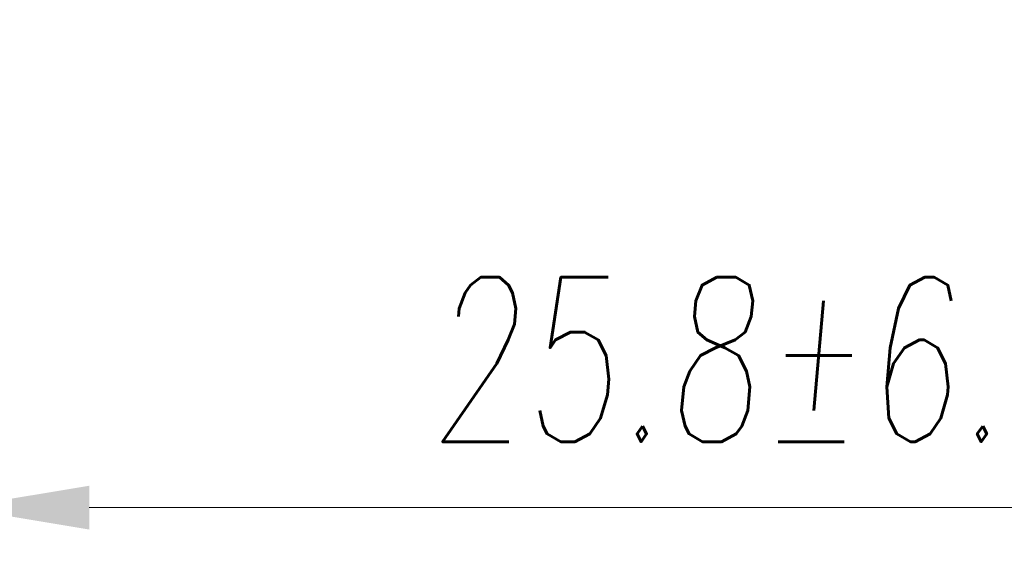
# Model space of a CAD drawing. Header units: millimetres. Extents: x 13381 to 13678, y 211 to 627.
# Tile 19 of 51: x 13488 to 13503, y 447 to 455. Entities that reach past the tile are written whole.
import ezdxf

# ---------------------------------------------------------------- set-up
doc = ezdxf.new("R2010")
doc.units = ezdxf.units.MM
doc.header["$LTSCALE"] = 0.3
doc.layers.add('剖面线', color=50, linetype='Continuous', lineweight=13)
doc.styles.get("Standard").update_dxf_attribs({"font": 'txt.shx', "width": 0.67, "oblique": 5, "bigfont": 'gbcbig.shx'})
doc.dimstyles.new('1', dxfattribs={"dimtxt": 2.5, "dimasz": 2, "dimexe": 0.8, "dimexo": 0, "dimgap": 1, "dimtad": 1, "dimdec": 1, "dimdsep": 46, "dimtxsty": 'Standard', "dimcen": 0, "dimclrd": 256, "dimclre": 256, "dimclrt": 256, "dimadec": 0, "dimazin": 0, "dimtfac": 1, "dimtdec": 1, "dimtmove": 0, "dimatfit": 3, "dimfxl": 0, "dimtzin": 0, "dimlwd": -1, "dimlwe": -1, "dimarcsym": 0})

# ---------------------------------------------------------------- blocks, each defined once
blk = doc.blocks.new('*D181')
at = {"layer": 'Defpoints', "color": 0}
for p in [(13512.035, 531.572), (13487.535, 480.572), (13487.535, 447.429)]:
    blk.add_point(p, dxfattribs=at)
at = {"layer": '剖面线'}
for p, q in [((13512.035, 531.572), (13512.035, 446.629)), ((13487.535, 480.572), (13487.535, 446.629)), ((13510.035, 447.429), (13489.535, 447.429))]:
    blk.add_line(p, q, dxfattribs=at)
for points in [[(13489.535, 447.762), (13489.535, 447.096), (13487.535, 447.429)], [(13510.035, 447.762), (13510.035, 447.096), (13512.035, 447.429)]]:
    blk.add_solid(points, dxfattribs=at)
at = {"layer": '剖面线', "insert": (13499.785, 449.679), "char_height": 2.5, "attachment_point": 5}
blk.add_mtext('25.8%%P6.5', dxfattribs=at)

msp = doc.modelspace()

# ---------------------------------------------------------------- dimensions: what is measured, and where the dimension line sits
at = {"layer": '剖面线'}
dim = msp.add_linear_dim(base=(13487.535, 447.429), p1=(13512.035, 531.572), p2=(13487.535, 480.572), text='25.8%%P6.5', dimstyle='1', dxfattribs=at)
dim.commit()
dim.dimension.update_dxf_attribs({"geometry": '*D181', "text_midpoint": (13499.785, 449.679)})

doc.saveas('drawing.dxf')
